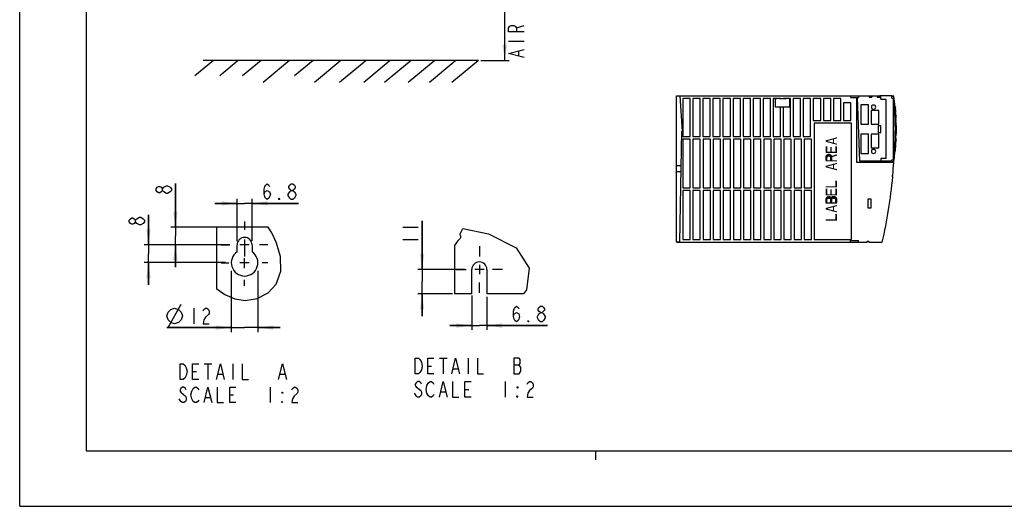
# Model space of a CAD drawing. Header units: millimetres. Extents: x 0 to 2100, y 0 to 1485.
# Tile 1 of 26: x 0 to 1111, y 0 to 548. Entities that reach past the tile are written whole.
import ezdxf

# ---------------------------------------------------------------- set-up
doc = ezdxf.new("R2010")
doc.units = ezdxf.units.MM
doc.header["$LTSCALE"] = 115.5
doc.linetypes.add('CENTER', pattern=[0.6, 0.375, -0.075, 0.075, -0.075])
doc.layers.get('0').update_dxf_attribs({"linetype": 'CONTINUOUS'})
doc.layers.add('DATUM_AXIS', color=7, linetype='CONTINUOUS')
doc.styles.get("Standard").update_dxf_attribs({"font": 'txt', "width": 0.8})
doc.dimstyles.new('DIMSTYLE_1', dxfattribs={"dimtxt": 17.5, "dimasz": 17.5, "dimexe": 0.18, "dimexo": 0.0625, "dimgap": 0.09, "dimtad": 1, "dimdec": 0, "dimdsep": 46, "dimtxsty": 'STANDARD', "dimblk": '_FILLED', "dimblk1": '_FILLED', "dimblk2": '_FILLED', "dimcen": 0.09, "dimclrt": 7, "dimadec": 0, "dimazin": 0, "dimtfac": 1, "dimtdec": 0, "dimtofl": 0, "dimtmove": 0, "dimatfit": 3, "dimldrblk": '_FILLED', "dimfxl": 1, "dimtolj": 1, "dimarcsym": 0})
doc.dimstyles.new('DIMSTYLE_3', dxfattribs={"dimtxt": 17.5, "dimasz": 17.5, "dimexe": 0.18, "dimexo": 0.0625, "dimgap": 0.09, "dimtad": 1, "dimlfac": 0.4, "dimdsep": 46, "dimtxsty": 'STANDARD', "dimblk": '_FILLED', "dimblk1": '_FILLED', "dimblk2": '_FILLED', "dimcen": 0.09, "dimclrt": 7, "dimadec": 0, "dimazin": 0, "dimtfac": 1, "dimtofl": 0, "dimtmove": 0, "dimatfit": 3, "dimldrblk": '_FILLED', "dimfxl": 1, "dimtolj": 1, "dimarcsym": 0})

# ---------------------------------------------------------------- blocks, each defined once
blk = doc.blocks.new('_FILLED')
at = {"color": 0, "linetype": 'BYBLOCK'}
blk.add_solid([(0, 0), (-1, 0.143), (-1, -0.143)], dxfattribs=at)
blk = doc.blocks.new('*D0')
at = {"color": 7, "linetype": 'CONTINUOUS'}
for p, q in [((465.3, 702.5), (552.1, 702.5)), ((547.1, 702.5), (547.1, 602.6)), ((547.1, 502.6), (547.1, 602.6)), ((520.3, 502.6), (552.1, 502.6))]:
    blk.add_line(p, q, dxfattribs=at)
at = {"color": 7, "linetype": 'CONTINUOUS', "xscale": 17.5, "yscale": 17.5, "zscale": 17.5}
for p, rotation in [((547.1, 702.5), 90), ((547.1, 502.6), 270)]:
    blk.add_blockref('_FILLED', p, dxfattribs=dict(at, rotation=rotation))
blk = doc.blocks.new('*D4')
at = {"color": 7, "linetype": 'CONTINUOUS'}
for p, q in [((145.3, 294.6), (145.3, 328.5)), ((145.3, 328.5), (145.3, 284.6)), ((237, 294.6), (140.3, 294.6)), ((145.3, 249.6), (145.3, 284.6)), ((232.3, 274.6), (140.3, 274.6)), ((145.3, 274.6), (145.3, 249.6))]:
    blk.add_line(p, q, dxfattribs=at)
at = {"color": 7, "linetype": 'CONTINUOUS', "xscale": 17.5, "yscale": 17.5, "zscale": 17.5}
for p, rotation in [((145.3, 294.6), 270), ((145.3, 274.6), 90)]:
    blk.add_blockref('_FILLED', p, dxfattribs=dict(at, rotation=rotation))
blk = doc.blocks.new('*D5')
at = {"color": 7, "linetype": 'CONTINUOUS'}
for p, q in [((238.7, 265.5), (238.7, 196.4)), ((268.7, 265.2), (268.7, 196.4)), ((238.7, 201.4), (166, 201.4)), ((166, 201.4), (253.7, 201.4)), ((293.7, 201.4), (253.7, 201.4)), ((268.7, 201.4), (293.7, 201.4))]:
    blk.add_line(p, q, dxfattribs=at)
at = {"color": 7, "linetype": 'CONTINUOUS', "xscale": 17.5, "yscale": 17.5, "zscale": 17.5}
blk.add_blockref('_FILLED', (238.7, 201.4), dxfattribs=at)
at = {"color": 7, "linetype": 'CONTINUOUS', "xscale": 17.5, "yscale": 17.5, "zscale": 17.5, "rotation": 180}
blk.add_blockref('_FILLED', (268.7, 201.4), dxfattribs=at)
blk = doc.blocks.new('*D6')
at = {"color": 7, "linetype": 'CONTINUOUS'}
for p, q in [((453.9, 266.9), (453.9, 321.7)), ((453.9, 321.7), (453.9, 253.2)), ((502.5, 266.9), (448.9, 266.9)), ((453.9, 214.4), (453.9, 253.2)), ((488, 239.4), (448.9, 239.4)), ((453.9, 239.4), (453.9, 214.4))]:
    blk.add_line(p, q, dxfattribs=at)
at = {"color": 7, "linetype": 'CONTINUOUS', "xscale": 17.5, "yscale": 17.5, "zscale": 17.5}
for p, rotation in [((453.9, 266.9), 270), ((453.9, 239.4), 90)]:
    blk.add_blockref('_FILLED', p, dxfattribs=dict(at, rotation=rotation))
blk = doc.blocks.new('*D10')
at = {"color": 7, "linetype": 'CONTINUOUS'}
for p, q in [((245.2, 298.9), (245.2, 346.4)), ((262.2, 299.2), (262.2, 346.4)), ((245.2, 341.4), (220.2, 341.4)), ((220.2, 341.4), (253.7, 341.4)), ((314.3, 341.4), (253.7, 341.4)), ((262.2, 341.4), (314.3, 341.4))]:
    blk.add_line(p, q, dxfattribs=at)
at = {"color": 7, "linetype": 'CONTINUOUS', "xscale": 17.5, "yscale": 17.5, "zscale": 17.5}
blk.add_blockref('_FILLED', (245.2, 341.4), dxfattribs=at)
at = {"color": 7, "linetype": 'CONTINUOUS', "xscale": 17.5, "yscale": 17.5, "zscale": 17.5, "rotation": 180}
blk.add_blockref('_FILLED', (262.2, 341.4), dxfattribs=at)
blk = doc.blocks.new('*D11')
at = {"color": 7, "linetype": 'CONTINUOUS'}
for p, q in [((175.6, 314.6), (175.6, 363.9)), ((175.6, 363.9), (175.6, 304.6)), ((221.8, 314.6), (170.6, 314.6)), ((175.6, 269.6), (175.6, 304.6)), ((236, 294.6), (170.6, 294.6)), ((175.6, 294.6), (175.6, 269.6))]:
    blk.add_line(p, q, dxfattribs=at)
at = {"color": 7, "linetype": 'CONTINUOUS', "xscale": 17.5, "yscale": 17.5, "zscale": 17.5}
for p, rotation in [((175.6, 314.6), 270), ((175.6, 294.6), 90)]:
    blk.add_blockref('_FILLED', p, dxfattribs=dict(at, rotation=rotation))
blk = doc.blocks.new('*D12')
at = {"color": 7, "linetype": 'CONTINUOUS'}
for p, q in [((510, 237.7), (510, 198.7)), ((527, 236.2), (527, 198.7)), ((510, 203.7), (485, 203.7)), ((485, 203.7), (518.5, 203.7)), ((595.3, 203.7), (518.5, 203.7)), ((527, 203.7), (595.3, 203.7))]:
    blk.add_line(p, q, dxfattribs=at)
at = {"color": 7, "linetype": 'CONTINUOUS', "xscale": 17.5, "yscale": 17.5, "zscale": 17.5}
blk.add_blockref('_FILLED', (510, 203.7), dxfattribs=at)
at = {"color": 7, "linetype": 'CONTINUOUS', "xscale": 17.5, "yscale": 17.5, "zscale": 17.5, "rotation": 180}
blk.add_blockref('_FILLED', (527, 203.7), dxfattribs=at)

msp = doc.modelspace()

# ---------------------------------------------------------------- hatches: boundary and pattern name
at = {"linetype": 'CONTINUOUS'}
for points in [[(909.185, 389.966), (910.515, 389.966), (910.515, 393.716), (911.047, 394.341), (911.579, 394.758), (912.377, 394.966), (912.909, 394.966), (913.706, 394.758), (914.238, 394.341), (914.504, 393.716), (914.504, 389.966), (916.1, 389.966), (916.1, 393.716), (915.568, 394.966), (915.036, 395.591), (913.972, 396.216), (912.909, 396.424), (912.377, 396.424), (911.313, 396.216), (910.249, 395.591), (909.451, 394.966), (909.185, 393.716)], [(909.185, 342.466), (910.515, 342.466), (910.515, 346.216), (911.047, 346.841), (911.579, 347.258), (912.377, 347.466), (912.909, 347.466), (913.706, 347.258), (914.238, 346.841), (914.504, 346.216), (914.504, 342.466), (916.1, 342.466), (916.1, 346.216), (915.568, 347.466), (915.036, 348.091), (913.972, 348.716), (912.909, 348.924), (912.377, 348.924), (911.313, 348.716), (910.249, 348.091), (909.451, 347.466), (909.185, 346.216)], [(914.504, 342.466), (916.1, 342.466), (916.1, 346.216), (916.366, 346.841), (916.898, 347.258), (917.696, 347.466), (918.494, 347.466), (919.292, 347.258), (919.823, 346.841), (920.089, 346.216), (920.089, 342.466), (921.685, 342.466), (921.685, 346.216), (921.419, 347.466), (920.621, 348.091), (919.557, 348.716), (918.494, 348.924), (917.696, 348.924), (916.632, 348.716), (915.568, 348.091), (915.036, 347.466), (914.504, 346.216)]]:
    msp.add_hatch(color=7, dxfattribs=at).paths.add_polyline_path(points)

# ---------------------------------------------------------------- linework, layer by layer
at = {"color": 7, "linetype": 'CONTINUOUS'}
for p, q in [((0, 0), (0, 1485)), ((75, 1422.5), (75, 62.5)), ((560.187, 539.226), (568.937, 541.851)), ((551.437, 524.351), (568.937, 524.351)), ((563.104, 507.726), (563.104, 512.976)), ((218.444, 502.615), (197.474, 485.019)), ((517.362, 502.615), (207.128, 502.615)), ((246.605, 502.615), (225.635, 485.019)), ((272.419, 502.615), (251.449, 485.019)), ((304.335, 502.615), (274.541, 477.615)), ((331.088, 502.615), (310.118, 485.019)), ((362.245, 502.615), (332.451, 477.615)), ((390.696, 502.615), (360.902, 477.615)), ((417.918, 502.615), (388.124, 477.615)), ((441.386, 502.615), (411.592, 477.615)), ((468.139, 502.615), (438.345, 477.615)), ((492.076, 502.615), (462.282, 477.615)), ((517.362, 502.615), (487.568, 477.615)), ((740.979, 383.596), (740.979, 462.696)), ((740.979, 462.696), (970.109, 462.696)), ((744.723, 462.696), (747.169, 422.696)), ((747.979, 459.796), (747.979, 416.796)), ((756.299, 459.796), (747.979, 459.796)), ((756.299, 416.796), (756.299, 459.796)), ((759.299, 459.796), (759.299, 416.796)), ((767.619, 459.796), (759.299, 459.796)), ((767.619, 416.796), (767.619, 459.796)), ((770.619, 459.796), (770.619, 416.796)), ((778.939, 459.796), (770.619, 459.796)), ((778.939, 416.796), (778.939, 459.796)), ((781.939, 459.796), (781.939, 416.796)), ((790.259, 459.796), (781.939, 459.796)), ((790.259, 416.796), (790.259, 459.796)), ((793.259, 459.796), (793.259, 416.796)), ((801.579, 459.796), (793.259, 459.796)), ((801.579, 416.796), (801.579, 459.796)), ((804.579, 459.796), (804.579, 416.796)), ((812.899, 459.796), (804.579, 459.796)), ((812.899, 416.796), (812.899, 459.796)), ((815.899, 459.796), (815.899, 416.796)), ((824.219, 459.796), (815.899, 459.796)), ((824.219, 416.796), (824.219, 459.796)), ((827.219, 459.796), (827.219, 416.796)), ((835.539, 459.796), (827.219, 459.796)), ((835.539, 416.796), (835.539, 459.796)), ((838.539, 459.796), (838.539, 416.796)), ((846.859, 459.796), (838.539, 459.796)), ((846.859, 416.796), (846.859, 459.796)), ((849.859, 459.796), (849.859, 416.796)), ((858.179, 459.796), (849.859, 459.796)), ((852.279, 459.196), (852.279, 450.196)), ((853.879, 459.196), (852.279, 459.196)), ((853.879, 459.696), (853.879, 459.196)), ((857.279, 459.696), (853.879, 459.696)), ((857.279, 459.196), (857.279, 459.696)), ((864.379, 459.196), (857.279, 459.196)), ((858.179, 459.196), (858.179, 459.796)), ((861.179, 459.796), (861.179, 459.196)), ((869.499, 459.796), (861.179, 459.796)), ((864.379, 459.696), (864.379, 459.196)), ((867.779, 459.696), (864.379, 459.696)), ((867.779, 459.196), (867.779, 459.696)), ((868.779, 459.196), (867.779, 459.196)), ((868.779, 450.196), (868.779, 459.196)), ((869.499, 416.796), (869.499, 459.796)), ((872.499, 459.796), (872.499, 416.796)), ((880.819, 459.796), (872.499, 459.796)), ((880.819, 416.796), (880.819, 459.796)), ((883.819, 459.796), (883.819, 416.796)), ((892.139, 459.796), (883.819, 459.796)), ((892.139, 416.796), (892.139, 459.796)), ((895.139, 459.796), (895.139, 434.796)), ((903.459, 459.796), (895.139, 459.796)), ((903.459, 434.796), (903.459, 459.796)), ((906.459, 459.796), (906.459, 434.796)), ((914.779, 459.796), (906.459, 459.796)), ((914.779, 434.796), (914.779, 459.796)), ((917.779, 459.796), (917.779, 434.796)), ((926.099, 459.796), (917.779, 459.796)), ((926.099, 434.796), (926.099, 459.796)), ((937.179, 462.696), (937.179, 460.696)), ((937.179, 460.696), (946.179, 460.696)), ((943.909, 460.696), (943.909, 387.316)), ((947.489, 388.816), (944.979, 460.696)), ((946.179, 462.696), (946.179, 460.696)), ((958.209, 462.696), (958.209, 461.196)), ((958.209, 461.196), (961.209, 461.196)), ((961.209, 462.696), (961.209, 461.196)), ((967.109, 462.696), (967.109, 461.196)), ((967.109, 461.196), (970.109, 461.196)), ((974.962, 462.788), (970.109, 462.618)), ((970.109, 462.696), (970.109, 461.196)), ((971.287, 458.816), (971.287, 462.66)), ((971.287, 458.816), (976.787, 458.816)), ((983.701, 462.498), (974.962, 462.788)), ((976.787, 458.816), (976.787, 391.816)), ((985.865, 462.426), (985.432, 462.44)), ((985.878, 458.426), (986.372, 458.426)), ((852.279, 450.196), (868.779, 450.196)), ((858.179, 416.796), (858.179, 450.196)), ((861.179, 450.196), (861.179, 416.796)), ((929.099, 454.796), (929.099, 434.796)), ((937.419, 454.796), (929.099, 454.796)), ((937.419, 434.796), (937.419, 454.796)), ((957.259, 452.506), (948.859, 452.506)), ((948.859, 452.506), (948.859, 430.506)), ((957.259, 430.506), (957.259, 452.506)), ((968.859, 446.006), (960.259, 446.006)), ((960.259, 446.006), (960.259, 430.506)), ((963.359, 452.256), (962.859, 452.256)), ((962.859, 447.756), (963.359, 447.756)), ((968.859, 430.506), (968.859, 446.006)), ((895.139, 434.796), (903.459, 434.796)), ((906.459, 434.796), (914.779, 434.796)), ((917.779, 434.796), (926.099, 434.796)), ((929.099, 434.796), (937.419, 434.796)), ((747.169, 422.696), (746.929, 422.696)), ((896.079, 431.796), (896.079, 300.796)), ((938.279, 431.796), (896.079, 431.796)), ((938.279, 300.796), (938.279, 431.796)), ((948.859, 430.506), (957.259, 430.506)), ((960.259, 430.506), (968.859, 430.506)), ((971.159, 428.756), (968.159, 428.756)), ((968.159, 428.756), (968.159, 421.256)), ((971.159, 421.256), (971.159, 428.756)), ((747.979, 416.796), (756.299, 416.796)), ((747.979, 413.796), (747.979, 358.796)), ((756.279, 413.796), (747.979, 413.796)), ((756.279, 358.796), (756.279, 413.796)), ((759.299, 416.796), (767.619, 416.796)), ((759.379, 413.796), (759.379, 358.796)), ((767.679, 413.796), (759.379, 413.796)), ((767.679, 358.796), (767.679, 413.796)), ((770.619, 416.796), (778.939, 416.796)), ((770.779, 413.796), (770.779, 358.796)), ((779.079, 413.796), (770.779, 413.796)), ((779.079, 358.796), (779.079, 413.796)), ((781.939, 416.796), (790.259, 416.796)), ((782.179, 413.796), (782.179, 358.796)), ((790.479, 413.796), (782.179, 413.796)), ((790.479, 358.796), (790.479, 413.796)), ((793.259, 416.796), (801.579, 416.796)), ((793.579, 413.796), (793.579, 358.796)), ((801.879, 413.796), (793.579, 413.796)), ((801.879, 358.796), (801.879, 413.796)), ((804.579, 416.796), (812.899, 416.796)), ((804.979, 413.796), (804.979, 358.796)), ((813.279, 413.796), (804.979, 413.796)), ((813.279, 358.796), (813.279, 413.796)), ((815.899, 416.796), (824.219, 416.796)), ((816.379, 413.796), (816.379, 358.796)), ((824.679, 413.796), (816.379, 413.796)), ((824.679, 358.796), (824.679, 413.796)), ((827.219, 416.796), (835.539, 416.796)), ((827.779, 413.796), (827.779, 358.796)), ((836.079, 413.796), (827.779, 413.796)), ((836.079, 358.796), (836.079, 413.796)), ((838.539, 416.796), (846.859, 416.796)), ((839.179, 413.796), (839.179, 358.796)), ((847.479, 413.796), (839.179, 413.796)), ((847.479, 358.796), (847.479, 413.796)), ((849.859, 416.796), (858.179, 416.796)), ((850.579, 413.796), (850.579, 358.796)), ((858.879, 413.796), (850.579, 413.796)), ((858.879, 358.796), (858.879, 413.796)), ((861.179, 416.796), (869.499, 416.796)), ((861.979, 413.796), (861.979, 358.796)), ((870.279, 413.796), (861.979, 413.796)), ((870.279, 358.796), (870.279, 413.796)), ((872.499, 416.796), (880.819, 416.796)), ((873.379, 413.796), (873.379, 358.796)), ((881.679, 413.796), (873.379, 413.796)), ((881.679, 358.796), (881.679, 413.796)), ((883.819, 416.796), (892.139, 416.796)), ((884.779, 413.796), (884.779, 358.796)), ((893.079, 413.796), (884.779, 413.796)), ((893.079, 358.796), (893.079, 413.796)), ((957.259, 419.506), (948.859, 419.506)), ((948.859, 419.506), (948.859, 397.506)), ((957.259, 397.506), (957.259, 419.506)), ((968.859, 419.506), (960.259, 419.506)), ((960.259, 419.506), (960.259, 404.006)), ((968.159, 421.256), (971.159, 421.256)), ((968.859, 404.006), (968.859, 419.506)), ((960.259, 404.006), (968.859, 404.006)), ((963.359, 402.256), (962.859, 402.256)), ((983.701, 388.816), (947.489, 388.816)), ((948.859, 397.506), (957.259, 397.506)), ((962.859, 397.756), (963.359, 397.756)), ((976.787, 391.816), (971.287, 391.816)), ((971.287, 391.816), (971.287, 388.816)), ((973.109, 387.316), (973.109, 388.816)), ((983.701, 388.816), (983.701, 388.093)), ((986.087, 389.966), (986.125, 389.966)), ((986.212, 390.966), (986.25, 390.966)), ((985.879, 387.316), (943.909, 387.316)), ((973.109, 387.723), (985.891, 388.169)), ((983.826, 372.496), (984.782, 373.27)), ((984.739, 371.369), (983.826, 372.496)), ((171.268, 356.011), (169.81, 354.261)), ((747.979, 358.796), (756.279, 358.796)), ((747.979, 355.796), (747.979, 300.796)), ((756.279, 355.796), (747.979, 355.796)), ((756.279, 300.796), (756.279, 355.796)), ((759.379, 358.796), (767.679, 358.796)), ((759.379, 355.796), (759.379, 300.796)), ((767.679, 355.796), (759.379, 355.796)), ((767.679, 300.796), (767.679, 355.796)), ((770.779, 358.796), (779.079, 358.796)), ((770.779, 355.796), (770.779, 300.796)), ((779.079, 355.796), (770.779, 355.796)), ((779.079, 300.796), (779.079, 355.796)), ((782.179, 358.796), (790.479, 358.796)), ((782.179, 355.796), (782.179, 300.796)), ((790.479, 355.796), (782.179, 355.796)), ((790.479, 300.796), (790.479, 355.796)), ((793.579, 358.796), (801.879, 358.796)), ((793.579, 355.796), (793.579, 300.796)), ((801.879, 355.796), (793.579, 355.796)), ((801.879, 300.796), (801.879, 355.796)), ((804.979, 358.796), (813.279, 358.796)), ((804.979, 355.796), (804.979, 300.796)), ((813.279, 355.796), (804.979, 355.796)), ((813.279, 300.796), (813.279, 355.796)), ((816.379, 358.796), (824.679, 358.796)), ((816.379, 355.796), (816.379, 300.796)), ((824.679, 355.796), (816.379, 355.796)), ((824.679, 300.796), (824.679, 355.796)), ((827.779, 358.796), (836.079, 358.796)), ((827.779, 355.796), (827.779, 300.796)), ((836.079, 355.796), (827.779, 355.796)), ((836.079, 300.796), (836.079, 355.796)), ((839.179, 358.796), (847.479, 358.796)), ((847.479, 355.796), (839.179, 355.796)), ((839.179, 355.796), (839.179, 300.796)), ((847.479, 300.796), (847.479, 355.796)), ((850.579, 358.796), (858.879, 358.796)), ((858.879, 355.796), (850.579, 355.796)), ((850.579, 355.796), (850.579, 300.796)), ((858.879, 300.796), (858.879, 355.796)), ((861.979, 358.796), (870.279, 358.796)), ((870.279, 355.796), (861.979, 355.796)), ((861.979, 355.796), (861.979, 300.796)), ((870.279, 300.796), (870.279, 355.796)), ((873.379, 358.796), (881.679, 358.796)), ((881.679, 355.796), (873.379, 355.796)), ((873.379, 355.796), (873.379, 300.796)), ((881.679, 300.796), (881.679, 355.796)), ((884.779, 358.796), (893.079, 358.796)), ((893.079, 355.796), (884.779, 355.796)), ((884.779, 355.796), (884.779, 300.796)), ((893.079, 300.796), (893.079, 355.796)), ((960.485, 346.196), (956.485, 346.196)), ((956.485, 346.196), (956.485, 336.496)), ((960.485, 336.496), (960.485, 346.196)), ((956.485, 336.496), (960.485, 336.496)), ((140.883, 320.619), (139.425, 318.869)), ((222.41, 244.764), (222.41, 314.552)), ((280.248, 314.552), (222.41, 314.552)), ((284.397, 308.118), (280.248, 314.552)), ((432.067, 314.716), (449.567, 314.716)), ((496.353, 306.198), (499.793, 313.185)), ((499.793, 313.185), (528.878, 307.169)), ((289.466, 297.593), (284.397, 308.118)), ((432.067, 300.716), (449.567, 300.716)), ((490.656, 293.965), (495.104, 299.956)), ((495.104, 299.956), (496.652, 301.728)), ((496.825, 305.8), (496.353, 306.198)), ((496.652, 301.728), (497.682, 303.422)), ((497.264, 305.385), (496.825, 305.8)), ((497.601, 304.95), (497.264, 305.385)), ((497.682, 303.422), (497.601, 304.95)), ((528.878, 307.169), (560.02, 291.217)), ((747.979, 300.796), (756.279, 300.796)), ((759.379, 300.796), (767.679, 300.796)), ((770.779, 300.796), (779.079, 300.796)), ((782.179, 300.796), (790.479, 300.796)), ((793.579, 300.796), (801.879, 300.796)), ((804.979, 300.796), (813.279, 300.796)), ((816.379, 300.796), (824.679, 300.796)), ((827.779, 300.796), (836.079, 300.796)), ((839.179, 300.796), (847.479, 300.796)), ((850.579, 300.796), (858.879, 300.796)), ((861.979, 300.796), (870.279, 300.796)), ((873.379, 300.796), (881.679, 300.796)), ((884.779, 300.796), (893.079, 300.796)), ((896.079, 300.796), (938.279, 300.796)), ((294.073, 281.483), (289.466, 297.593)), ((490.656, 239.411), (490.656, 293.965)), ((560.02, 291.217), (574.496, 268.272)), ((740.979, 297.91), (740.979, 297.696)), ((744.748, 297.716), (740.979, 297.91)), ((740.979, 297.696), (955.879, 297.696)), ((937.179, 299.696), (946.179, 299.696)), ((937.179, 297.696), (937.179, 299.696)), ((946.179, 297.696), (946.179, 299.696)), ((955.879, 298.696), (957.879, 298.696)), ((955.879, 297.696), (955.879, 298.696)), ((957.879, 297.696), (957.879, 298.696)), ((957.879, 297.696), (972.939, 297.696)), ((294.594, 265.07), (294.073, 281.483)), ((574.496, 268.272), (571.71, 244.044)), ((289.466, 250.352), (294.594, 265.07)), ((222.181, 244.917), (222.181, 252.802)), ((222.181, 252.802), (222.41, 252.802)), ((222.181, 244.917), (231.456, 238.709)), ((280.183, 240.716), (289.466, 250.352)), ((231.456, 238.709), (242.6, 233.843)), ((242.6, 233.843), (254.416, 232.066)), ((254.416, 232.066), (267.837, 234.382)), ((267.837, 234.382), (280.183, 240.716)), ((509.977, 239.411), (490.656, 239.411)), ((571.71, 244.044), (568.212, 239.411)), ((167.453, 201.397), (182.037, 227.647)), ((196.328, 223.272), (196.328, 205.772)), ((587.466, 208.085), (585.716, 209.543)), ((473.363, 166.778), (482.113, 166.778)), ((477.738, 166.778), (477.738, 149.278)), ((505.738, 166.778), (505.738, 149.278)), ((208.018, 160.545), (216.768, 160.545)), ((212.393, 160.545), (212.393, 143.045)), ((240.393, 160.545), (240.393, 143.045)), ((460.238, 158.028), (464.613, 158.028)), ((557.363, 159.486), (563.488, 159.486)), ((194.893, 151.795), (199.268, 151.795)), ((223.768, 148.878), (229.018, 148.878)), ((293.768, 148.878), (299.018, 148.878)), ((489.113, 155.111), (494.363, 155.111)), ((282.393, 134.295), (282.393, 116.795)), ((547.738, 140.528), (547.738, 123.028)), ((209.768, 122.628), (215.018, 122.628)), ((236.893, 125.545), (241.268, 125.545)), ((475.113, 128.861), (480.363, 128.861)), ((502.238, 131.778), (506.613, 131.778)), ((181.768, 118.253), (180.018, 121.17)), ((75, 62.5), (2025, 62.5)), ((650, 52.5), (650, 62.5)), ((0, 0), (2100, 0))]:
    msp.add_line(p, q, dxfattribs=at)
for points in [[(568.937, 534.851), (551.437, 534.851), (551.437, 539.226), (552.896, 540.976), (554.354, 541.851), (557.271, 541.851), (558.729, 540.976), (560.187, 539.226), (560.187, 534.851)], [(568.937, 505.976), (551.437, 510.351), (568.937, 514.726)], [(909.185, 389.966), (910.515, 389.966), (910.515, 393.716), (911.047, 394.341), (911.579, 394.758), (912.377, 394.966), (912.909, 394.966), (913.706, 394.758), (914.238, 394.341), (914.504, 393.716), (914.504, 389.966), (916.1, 389.966), (916.1, 393.716), (915.568, 394.966), (915.036, 395.591), (913.972, 396.216), (912.909, 396.424), (912.377, 396.424), (911.313, 396.216), (910.249, 395.591), (909.451, 394.966), (909.185, 393.716), (909.185, 389.966)], [(161.06, 356.011), (159.602, 354.261), (158.143, 353.386), (156.685, 353.386), (155.227, 354.261), (153.768, 356.011), (153.768, 357.761), (155.227, 359.511), (156.685, 360.386), (158.143, 360.386), (159.602, 359.511), (161.06, 357.761)], [(162.518, 354.261), (161.06, 356.011), (161.06, 357.761), (162.518, 359.511)], [(162.518, 359.511), (165.435, 361.261), (166.893, 361.261), (169.81, 359.511)], [(169.81, 359.511), (171.268, 357.761), (171.268, 356.011)], [(275.751, 351.652), (276.626, 354.569), (279.251, 356.027), (281.876, 354.569), (282.751, 351.652), (281.876, 348.735), (281.001, 347.277), (279.251, 345.819), (277.501, 347.277), (276.626, 348.735), (275.751, 351.652), (275.751, 357.485), (276.626, 360.402), (277.501, 361.86), (279.251, 363.319), (281.001, 361.86), (281.876, 360.402)], [(306.376, 356.027), (304.626, 357.485), (303.751, 358.944), (303.751, 360.402), (304.626, 361.86), (306.376, 363.319), (308.126, 363.319), (309.876, 361.86), (310.751, 360.402), (310.751, 358.944), (309.876, 357.485), (308.126, 356.027)], [(304.626, 354.569), (306.376, 356.027), (308.126, 356.027), (309.876, 354.569), (311.626, 351.652)], [(169.81, 354.261), (166.893, 352.511), (165.435, 352.511), (162.518, 354.261)], [(293.251, 345.819), (292.376, 345.819), (292.376, 347.277), (293.251, 345.819)], [(302.876, 350.194), (302.876, 351.652), (304.626, 354.569)], [(306.376, 345.819), (304.626, 347.277), (302.876, 350.194)], [(309.876, 347.277), (308.126, 345.819), (306.376, 345.819)], [(311.626, 351.652), (311.626, 350.194), (309.876, 347.277)], [(909.185, 342.466), (910.515, 342.466), (910.515, 346.216), (911.047, 346.841), (911.579, 347.258), (912.377, 347.466), (912.909, 347.466), (913.706, 347.258), (914.238, 346.841), (914.504, 346.216), (914.504, 342.466), (916.1, 342.466), (916.1, 346.216), (915.568, 347.466), (915.036, 348.091), (913.972, 348.716), (912.909, 348.924), (912.377, 348.924), (911.313, 348.716), (910.249, 348.091), (909.451, 347.466), (909.185, 346.216), (909.185, 342.466)], [(914.504, 342.466), (916.1, 342.466), (916.1, 346.216), (916.366, 346.841), (916.898, 347.258), (917.696, 347.466), (918.494, 347.466), (919.292, 347.258), (919.823, 346.841), (920.089, 346.216), (920.089, 342.466), (921.685, 342.466), (921.685, 346.216), (921.419, 347.466), (920.621, 348.091), (919.557, 348.716), (918.494, 348.924), (917.696, 348.924), (916.632, 348.716), (915.568, 348.091), (915.036, 347.466), (914.504, 346.216), (914.504, 342.466)], [(130.675, 320.619), (129.216, 318.869), (127.758, 317.994), (126.3, 317.994), (124.841, 318.869), (123.383, 320.619), (123.383, 322.369), (124.841, 324.119), (126.3, 324.994), (127.758, 324.994), (129.216, 324.119), (130.675, 322.369)], [(132.133, 318.869), (130.675, 320.619), (130.675, 322.369), (132.133, 324.119)], [(132.133, 324.119), (135.05, 325.869), (136.508, 325.869), (139.425, 324.119)], [(139.425, 324.119), (140.883, 322.369), (140.883, 320.619)], [(139.425, 318.869), (136.508, 317.119), (135.05, 317.119), (132.133, 318.869)], [(165.995, 214.522), (167.453, 218.897), (170.37, 221.813), (174.745, 223.272), (179.12, 221.813), (182.037, 218.897), (183.495, 214.522), (182.037, 210.147), (179.12, 207.23), (174.745, 205.772), (170.37, 207.23), (167.453, 210.147), (165.995, 214.522)], [(206.828, 220.355), (207.703, 221.813), (209.453, 223.272), (211.203, 223.272), (212.953, 221.813), (213.828, 220.355), (213.828, 217.438), (212.953, 215.98), (209.453, 213.063)], [(556.841, 213.918), (557.716, 216.835), (560.341, 218.293), (562.966, 216.835), (563.841, 213.918), (562.966, 211.002), (562.091, 209.543), (560.341, 208.085), (558.591, 209.543), (557.716, 211.002), (556.841, 213.918), (556.841, 219.752), (557.716, 222.668), (558.591, 224.127), (560.341, 225.585), (562.091, 224.127), (562.966, 222.668)], [(587.466, 218.293), (585.716, 219.752), (584.841, 221.21), (584.841, 222.668), (585.716, 224.127), (587.466, 225.585), (589.216, 225.585), (590.966, 224.127), (591.841, 222.668), (591.841, 221.21), (590.966, 219.752), (589.216, 218.293)], [(209.453, 213.063), (207.703, 210.147), (206.828, 205.772), (213.828, 205.772)], [(583.966, 213.918), (585.716, 216.835), (587.466, 218.293), (589.216, 218.293), (590.966, 216.835)], [(585.716, 209.543), (583.966, 212.46), (583.966, 213.918)], [(592.716, 212.46), (590.966, 209.543), (589.216, 208.085), (587.466, 208.085)], [(590.966, 216.835), (592.716, 213.918), (592.716, 212.46)], [(574.341, 208.085), (573.466, 208.085), (573.466, 209.543), (574.341, 208.085)], [(446.238, 166.778), (449.738, 166.778), (451.488, 165.32), (453.238, 162.403)], [(451.488, 150.736), (449.738, 149.278), (446.238, 149.278), (446.238, 166.778)], [(467.238, 149.278), (460.238, 149.278), (460.238, 166.778), (467.238, 166.778)], [(487.363, 149.278), (491.738, 166.778), (496.113, 149.278)], [(516.238, 166.778), (516.238, 149.278), (523.238, 149.278)], [(557.363, 166.778), (557.363, 149.278), (563.488, 149.278), (565.238, 152.195)], [(563.488, 159.486), (564.363, 160.945), (564.363, 165.32), (563.488, 166.778), (557.363, 166.778)], [(180.893, 160.545), (184.393, 160.545), (186.143, 159.086)], [(187.893, 147.42), (186.143, 144.503), (184.393, 143.045), (180.893, 143.045), (180.893, 160.545)], [(186.143, 159.086), (187.893, 156.17), (188.768, 151.795), (187.893, 147.42)], [(201.893, 143.045), (194.893, 143.045), (194.893, 160.545), (201.893, 160.545)], [(222.018, 143.045), (226.393, 160.545), (230.768, 143.045)], [(250.893, 160.545), (250.893, 143.045), (257.893, 143.045)], [(292.018, 143.045), (296.393, 160.545), (300.768, 143.045)], [(453.238, 162.403), (454.113, 158.028), (453.238, 153.653), (451.488, 150.736)], [(565.238, 152.195), (565.238, 156.57), (563.488, 159.486)], [(187.893, 131.378), (187.018, 132.836), (185.268, 134.295), (183.518, 134.295), (181.768, 132.836), (180.893, 131.378), (180.893, 129.92), (181.768, 128.461), (187.018, 124.086)], [(195.768, 132.836), (197.518, 134.295), (199.268, 134.295), (201.018, 132.836), (201.893, 131.378)], [(208.018, 116.795), (212.393, 134.295), (216.768, 116.795)], [(222.893, 134.295), (222.893, 116.795), (229.893, 116.795)], [(243.893, 116.795), (236.893, 116.795), (236.893, 134.295), (243.893, 134.295)], [(306.893, 131.378), (307.768, 132.836), (309.518, 134.295), (311.268, 134.295), (313.018, 132.836), (313.893, 131.378), (313.893, 128.461), (313.018, 127.003)], [(447.113, 134.695), (452.363, 130.32), (453.238, 128.861), (453.238, 125.945), (452.363, 124.486), (450.613, 123.028), (448.863, 123.028), (447.113, 124.486), (445.363, 127.403)], [(453.238, 137.611), (452.363, 139.07), (450.613, 140.528), (448.863, 140.528), (447.113, 139.07), (446.238, 137.611), (446.238, 136.153), (447.113, 134.695)], [(461.113, 124.486), (459.363, 127.403), (458.488, 131.778), (459.363, 136.153)], [(459.363, 136.153), (461.113, 139.07), (462.863, 140.528), (464.613, 140.528), (466.363, 139.07), (467.238, 137.611)], [(473.363, 123.028), (477.738, 140.528), (482.113, 123.028)], [(488.238, 140.528), (488.238, 123.028), (495.238, 123.028)], [(509.238, 123.028), (502.238, 123.028), (502.238, 140.528), (509.238, 140.528)], [(561.738, 134.695), (561.738, 133.236), (560.863, 134.695), (561.738, 134.695)], [(572.238, 137.611), (573.113, 139.07), (574.863, 140.528), (576.613, 140.528), (578.363, 139.07), (579.238, 137.611), (579.238, 134.695), (578.363, 133.236), (574.863, 130.32)], [(187.018, 124.086), (187.893, 122.628), (187.893, 119.711), (187.018, 118.253), (185.268, 116.795), (183.518, 116.795), (181.768, 118.253)], [(194.018, 121.17), (193.143, 125.545), (194.018, 129.92), (195.768, 132.836)], [(296.393, 128.461), (296.393, 127.003), (295.518, 128.461), (296.393, 128.461)], [(313.018, 127.003), (309.518, 124.086), (307.768, 121.17), (306.893, 116.795), (313.893, 116.795)], [(467.238, 125.945), (466.363, 124.486), (464.613, 123.028), (462.863, 123.028), (461.113, 124.486)], [(561.738, 123.028), (560.863, 123.028), (560.863, 124.486), (561.738, 123.028)], [(574.863, 130.32), (573.113, 127.403), (572.238, 123.028), (579.238, 123.028)], [(201.893, 119.711), (201.018, 118.253), (199.268, 116.795), (197.518, 116.795), (195.768, 118.253), (194.018, 121.17)], [(296.393, 116.795), (295.518, 116.795), (295.518, 118.253), (296.393, 116.795)]]:
    msp.add_lwpolyline(points, dxfattribs=at)
for centre, radius, start, end in [((708.351, 425.201), 280, 6.81489, 7.639982), ((962.859, 450.006), 2.25, 90, 270), ((963.359, 450.006), 2.25, 270, 90), ((962.859, 400.006), 2.25, 90, 270), ((963.359, 400.006), 2.25, 270, 90), ((708.351, 425.201), 280, 352.40014, 352.977189), ((413.208, 425), 573.91, 354.828514, 356.235133), ((413.241, 425.12), 574.02, 347.174403, 354.627056)]:
    msp.add_arc(centre, radius, start, end, dxfattribs=at)
for points in [[(921.685, 414.549), (921.685, 415.799), (909.185, 411.216), (909.185, 412.466)], [(921.685, 407.466), (909.185, 410.799), (921.685, 408.716), (909.185, 412.049)], [(917.43, 409.133), (918.494, 409.133), (917.43, 414.133), (918.494, 414.133)], [(909.185, 399.549), (910.781, 399.549), (909.185, 405.799), (910.781, 405.799)], [(914.238, 399.549), (915.834, 399.549), (914.238, 404.966), (915.834, 404.966)], [(920.089, 399.549), (921.685, 399.549), (920.089, 405.799), (921.685, 405.799)], [(909.185, 398.299), (921.685, 398.299), (909.185, 399.549), (921.685, 399.549)], [(909.185, 388.716), (921.685, 388.716), (909.185, 389.966), (921.685, 389.966)], [(915.302, 393.299), (921.685, 395.174), (915.302, 394.758), (921.685, 396.633)], [(921.685, 385.799), (921.685, 387.049), (909.185, 382.466), (909.185, 383.716)], [(921.685, 378.716), (909.185, 382.049), (921.685, 379.966), (909.185, 383.299)], [(917.43, 380.383), (918.494, 380.383), (917.43, 385.383), (918.494, 385.383)], [(920.089, 360.799), (921.685, 360.799), (920.089, 367.049), (921.685, 367.049)], [(909.185, 359.549), (921.685, 359.549), (909.185, 360.799), (921.685, 360.799)], [(909.185, 351.633), (910.781, 351.633), (909.185, 357.883), (910.781, 357.883)], [(914.238, 351.633), (915.834, 351.633), (914.238, 357.049), (915.834, 357.049)], [(920.089, 351.633), (921.685, 351.633), (920.089, 357.883), (921.685, 357.883)], [(909.185, 350.383), (921.685, 350.383), (909.185, 351.633), (921.685, 351.633)], [(921.685, 341.216), (909.185, 341.216), (921.685, 342.466), (909.185, 342.466)], [(921.685, 338.299), (921.685, 339.549), (909.185, 334.966), (909.185, 336.216)], [(921.685, 331.216), (909.185, 334.549), (921.685, 332.466), (909.185, 335.799)], [(917.43, 332.883), (918.494, 332.883), (917.43, 337.883), (918.494, 337.883)], [(909.185, 322.049), (921.685, 322.049), (909.185, 323.299), (921.685, 323.299)], [(920.089, 323.299), (921.685, 323.299), (920.089, 329.549), (921.685, 329.549)]]:
    msp.add_solid(points, dxfattribs=at)
at = {"layer": 'DATUM_AXIS', "color": 7, "linetype": 'CONTINUOUS'}
for p, q in [((985.431, 462.425), (983.7, 462.486)), ((983.701, 460.144), (983.701, 462.498)), ((983.701, 462.186), (985.431, 462.125)), ((983.701, 460.144), (985.401, 460.144)), ((985.401, 390.449), (985.401, 460.144)), ((985.973, 459.199), (985.401, 459.189)), ((985.401, 458.889), (985.967, 458.899)), ((985.723, 458.476), (985.401, 458.487)), ((985.797, 457.546), (985.401, 457.546)), ((985.431, 458.638), (985.449, 458.485)), ((985.723, 458.476), (985.797, 457.546)), ((986.171, 457.79), (986.06, 457.792)), ((986.171, 457.492), (986.095, 457.492)), ((986.171, 457.492), (986.239, 456.899)), ((987.728, 450.075), (987.226, 450.075)), ((987.735, 449.996), (987.233, 449.996)), ((987.756, 449.759), (987.254, 449.759)), ((987.79, 449.363), (987.288, 449.363)), ((987.831, 448.888), (987.329, 448.888)), ((987.87, 448.413), (987.369, 448.413)), ((987.89, 448.175), (987.388, 448.175)), ((987.909, 447.938), (987.408, 447.938)), ((987.922, 447.78), (987.42, 447.78)), ((987.935, 447.621), (987.433, 447.621)), ((987.941, 447.542), (987.439, 447.542)), ((987.991, 446.909), (987.489, 446.909)), ((988.027, 446.434), (987.525, 446.434)), ((988.091, 445.563), (987.59, 445.563)), ((988.153, 444.692), (987.652, 444.692)), ((987.728, 450.075), (987.735, 449.996)), ((987.909, 447.938), (987.941, 447.542)), ((988.186, 444.217), (987.684, 444.217)), ((988.228, 443.584), (987.727, 443.584)), ((988.253, 443.188), (987.752, 443.188)), ((988.293, 442.555), (987.792, 442.555)), ((988.317, 442.159), (987.816, 442.159)), ((988.331, 441.921), (987.83, 441.921)), ((988.345, 441.684), (987.844, 441.684)), ((988.355, 441.525), (987.854, 441.525)), ((988.377, 441.13), (987.876, 441.13)), ((988.412, 440.496), (987.912, 440.496)), ((988.417, 440.417), (987.916, 440.417)), ((988.425, 440.259), (987.924, 440.259)), ((988.442, 439.942), (987.941, 439.942)), ((988.458, 439.625), (987.958, 439.625)), ((988.478, 439.23), (987.978, 439.23)), ((988.566, 437.33), (988.066, 437.33)), ((988.123, 435.921), (988.623, 435.921)), ((988.167, 434.671), (988.668, 434.671)), ((988.713, 433.218), (988.212, 433.218)), ((988.345, 441.684), (988.355, 441.525)), ((988.412, 440.496), (988.425, 440.259)), ((744.748, 297.716), (746.929, 422.696)), ((988.805, 428.587), (988.305, 428.587)), ((988.806, 428.542), (988.306, 428.542)), ((988.808, 428.305), (988.308, 428.305)), ((988.808, 422.288), (988.308, 422.288)), ((988.808, 422.249), (988.308, 422.249)), ((988.809, 422.367), (988.309, 422.367)), ((988.811, 428.067), (988.311, 428.067)), ((988.815, 427.612), (988.315, 427.612)), ((988.815, 423), (988.315, 423)), ((988.816, 423.08), (988.316, 423.08)), ((988.817, 423.224), (988.317, 423.224)), ((988.821, 423.956), (988.321, 423.956)), ((988.809, 422.367), (988.808, 422.288)), ((988.816, 423.08), (988.815, 423)), ((988.474, 411.284), (987.974, 411.284)), ((988.505, 411.917), (988.005, 411.917)), ((988.509, 411.996), (988.008, 411.996)), ((988.516, 412.155), (988.016, 412.155)), ((988.531, 412.471), (988.031, 412.471)), ((988.545, 412.788), (988.045, 412.788)), ((988.563, 413.184), (988.062, 413.184)), ((988.593, 413.896), (988.092, 413.896)), ((988.609, 414.292), (988.108, 414.292)), ((988.621, 414.609), (988.12, 414.609)), ((988.633, 414.925), (988.132, 414.925)), ((988.636, 415.005), (988.135, 415.005)), ((988.713, 417.374), (988.212, 417.374)), ((988.732, 418.106), (988.232, 418.106)), ((988.771, 419.812), (988.271, 419.812)), ((988.799, 421.518), (988.299, 421.518)), ((988.516, 412.155), (988.505, 411.917)), ((988.636, 415.005), (988.633, 414.925)), ((987.728, 400.517), (987.226, 400.517)), ((987.77, 400.992), (987.268, 400.992)), ((987.953, 403.209), (987.452, 403.209)), ((987.991, 403.684), (987.489, 403.684)), ((988.039, 404.317), (987.537, 404.317)), ((988.074, 404.792), (987.573, 404.792)), ((988.153, 405.9), (987.652, 405.9)), ((988.228, 407.009), (987.727, 407.009)), ((988.258, 407.484), (987.757, 407.484)), ((988.298, 408.117), (987.797, 408.117)), ((988.373, 409.384), (987.872, 409.384)), ((988.408, 410.017), (987.907, 410.017)), ((983.701, 390.449), (985.401, 390.449)), ((983.701, 388.816), (983.701, 390.449)), ((985.401, 393.046), (985.797, 393.046)), ((985.723, 392.117), (985.401, 392.106)), ((985.967, 391.694), (985.401, 391.704)), ((985.401, 391.404), (985.973, 391.394)), ((985.44, 392.033), (985.431, 391.954)), ((985.449, 392.107), (985.44, 392.033)), ((985.797, 393.046), (985.723, 392.117)), ((986.171, 392.802), (986.06, 392.8)), ((986.095, 393.101), (986.171, 393.102)), ((986.239, 393.693), (986.171, 393.102)), ((986.171, 393.071), (986.171, 393.102)), ((740.979, 297.91), (740.979, 383.596)), ((746.247, 383.596), (740.979, 383.596)), ((985.431, 388.167), (983.7, 388.107)), ((985.431, 388.467), (983.701, 388.407)), ((985.432, 388.153), (983.701, 388.093)), ((746.128, 376.796), (740.979, 376.796)), ((245.16, 286.911), (245.16, 294.552)), ((258.91, 294.552), (248.41, 294.552)), ((262.16, 294.552), (262.16, 286.911)), ((253.66, 277.675), (253.66, 279.802)), ((258.91, 274.552), (248.41, 274.552)), ((509.977, 239.411), (509.977, 266.911)), ((523.727, 266.911), (513.227, 266.911)), ((518.477, 272.161), (518.477, 261.661)), ((526.977, 266.911), (526.977, 239.411)), ((568.212, 239.411), (526.977, 239.411))]:
    msp.add_line(p, q, dxfattribs=at)
at = {"layer": 'DATUM_AXIS', "color": 7, "linetype": 'CENTER'}
for p, q in [((253.66, 320.802), (253.66, 311.429)), ((253.66, 300.802), (253.66, 281.604)), ((227.41, 294.552), (236.783, 294.552)), ((279.91, 294.552), (270.537, 294.552)), ((518.477, 293.161), (518.477, 281.621)), ((253.66, 268.302), (253.66, 277.675)), ((227.41, 274.552), (235.794, 274.552)), ((279.91, 274.552), (273.495, 274.552)), ((492.227, 266.911), (503.767, 266.911)), ((544.727, 266.911), (533.186, 266.911)), ((253.66, 248.302), (253.66, 255.138)), ((518.477, 240.661), (518.477, 252.202))]:
    msp.add_line(p, q, dxfattribs=at)
at = {"layer": 'DATUM_AXIS', "color": 7, "linetype": 'CONTINUOUS'}
for centre, radius, start, end in [((985.928, 458.698), 0.501, 157.441938, 186.85052), ((985.414, 461.925), 0.5, 7.530405, 88), ((708.101, 425.267), 279.936, 6.962033, 7.530039), ((985.922, 458.698), 0.2, 91.000131, 186.861051), ((985.713, 458.176), 0.3, 6.750897, 88), ((708.324, 425.296), 279.4, 6.819675, 6.861052), ((707.962, 425.296), 279.7, 353.378953, 6.621047), ((708.324, 425.296), 280, 6.96192, 7.530405), ((985.962, 459.199), 0.3, 271, 6.96192), ((707.952, 425.296), 280, 353.249103, 6.750897), ((986.165, 457.49), 0.3, 6.609516, 89), ((708.319, 425.297), 279.71, 353.512427, 6.48729), ((708.351, 425.201), 280, 5.097113, 6.814908), ((708.324, 425.296), 280, 353.390485, 6.609515), ((708.351, 425.201), 280, 4.44687, 4.576862), ((708.324, 425.296), 280.5, 4.629893, 5.05184), ((708.324, 425.296), 280.5, 3.867764, 4.419014), ((708.351, 425.201), 280, 3.764677, 3.894562), ((708.351, 425.201), 280, 3.553653, 3.683508), ((708.351, 425.201), 280, 3.131686, 3.261491), ((708.351, 425.201), 280, 2.194475, 2.482893), ((708.351, 425.201), 280, 1.64099, 1.937962), ((708.324, 425.296), 280.5, 3.657089, 3.738111), ((708.324, 425.296), 280.5, 3.349267, 3.527468), ((708.324, 425.296), 280.5, 3.235885, 3.316872), ((708.324, 425.296), 280.5, 2.45872, 3.057737), ((708.324, 425.296), 280.5, 1.915323, 2.170814), ((708.324, 425.296), 280.5, 359.547212, 1.618361), ((708.351, 425.201), 280, 359.420131, 359.549714), ((708.324, 425.296), 280.5, 358.381639, 359.377624), ((708.351, 425.201), 280, 357.150701, 357.280523), ((708.351, 425.201), 280, 357.912954, 358.398127), ((708.324, 425.296), 280.5, 356.488734, 357.136573), ((708.324, 425.296), 280.5, 357.314661, 357.88114), ((708.351, 425.201), 280, 352.977171, 354.941853), ((708.351, 425.201), 280, 355.592146, 355.72213), ((708.324, 425.296), 280.5, 354.931926, 355.580986), ((708.351, 425.201), 280, 356.37177, 356.501703), ((708.324, 425.296), 280.5, 355.710727, 356.359115), ((985.928, 391.895), 0.501, 173.149129, 202.558372), ((708.333, 425.296), 279.702, 352.469597, 353.038078), ((985.922, 391.895), 0.2, 173.138949, 243.430745), ((985.713, 392.417), 0.3, 272, 353.249103), ((708.324, 425.296), 279.4, 353.138948, 353.180315), ((708.324, 425.296), 280, 352.469595, 353.03808), ((985.962, 391.394), 0.3, 353.03808, 89), ((986.046, 391.742), 1.366, 83.446427, 84.747366), ((986.165, 393.102), 0.3, 271, 353.390485), ((985.414, 388.667), 0.5, 272, 352.469595), ((253.66, 294.552), 8.5, 0, 180), ((253.66, 274.552), 15, 124.518108, 55.481892), ((518.477, 266.911), 8.5, 0, 180)]:
    msp.add_arc(centre, radius, start, end, dxfattribs=at)
for points, knots in [([(985.431, 462.125), (985.433, 462.163), (985.435, 462.234), (985.436, 462.318), (985.435, 462.371), (985.435, 462.4), (985.433, 462.413), (985.433, 462.425), (985.431, 462.425)], [0, 0, 0, 0, 0.38208342, 0.70586866, 0.83010583, 0.92250026, 0.97964053, 1, 1, 1, 1]), ([(985.431, 462.125), (985.477, 462.124), (985.57, 462.086), (985.617, 461.997), (985.623, 461.952)], [0, 0, 0, 0, 0.4999075, 1, 1, 1, 1]), ([(985.431, 458.638), (985.468, 458.643), (985.537, 458.651), (985.619, 458.66), (985.671, 458.668), (985.7, 458.669), (985.711, 458.675), (985.724, 458.672), (985.724, 458.674)], [0, 0, 0, 0, 0.38402075, 0.70810763, 0.83214029, 0.92419588, 0.9808448, 1, 1, 1, 1]), ([(985.623, 461.952), (985.66, 461.956), (985.727, 461.966), (985.808, 461.976), (985.858, 461.984), (985.886, 461.986), (985.898, 461.991), (985.91, 461.989), (985.91, 461.991)], [0, 0, 0, 0, 0.38528501, 0.70910986, 0.83278854, 0.92450303, 0.98091449, 1, 1, 1, 1]), ([(986.084, 457.581), (986.085, 457.579), (986.073, 457.582), (986.061, 457.576), (986.033, 457.575), (985.982, 457.567), (985.902, 457.559), (985.834, 457.551), (985.797, 457.546)], [0, 0, 0, 0, 0.01910636, 0.07553339, 0.16725542, 0.29093403, 0.61474186, 1, 1, 1, 1]), ([(985.967, 458.899), (985.969, 458.899), (985.969, 458.91), (985.972, 458.924), (985.972, 458.953), (985.974, 459.006), (985.974, 459.09), (985.973, 459.16), (985.973, 459.199)], [0, 0, 0, 0, 0.02035219, 0.07749376, 0.16989182, 0.29414633, 0.61795104, 1, 1, 1, 1]), ([(985.973, 459.199), (986.009, 459.204), (986.077, 459.211), (986.158, 459.221), (986.208, 459.228), (986.237, 459.231), (986.248, 459.235), (986.26, 459.233), (986.26, 459.235)], [0, 0, 0, 0, 0.38529485, 0.70911484, 0.8327937, 0.9244952, 0.98088714, 1, 1, 1, 1]), ([(986.173, 457.714), (986.173, 457.723), (986.172, 457.748), (986.174, 457.773), (986.171, 457.789)], [0, 0, 0, 0, 0.38051059, 1, 1, 1, 1]), ([(986.171, 457.49), (986.171, 457.511), (986.172, 457.586), (986.173, 457.66), (986.173, 457.714)], [0, 0, 0, 0, 0.27987128, 1, 1, 1, 1]), ([(986.409, 457.518), (986.393, 457.516), (986.314, 457.507), (986.235, 457.496), (986.171, 457.49)], [0, 0, 0, 0, 0.19608413, 1, 1, 1, 1]), ([(986.463, 457.525), (986.463, 457.53), (986.434, 457.514), (986.422, 457.52), (986.409, 457.518)], [0, 0, 0, 0, 0.25603201, 1, 1, 1, 1]), ([(985.724, 391.919), (985.724, 391.92), (985.711, 391.918), (985.7, 391.923), (985.671, 391.925), (985.619, 391.932), (985.537, 391.941), (985.468, 391.95), (985.431, 391.954)], [0, 0, 0, 0, 0.01915525, 0.07580408, 0.16785945, 0.29189195, 0.61597925, 1, 1, 1, 1]), ([(985.797, 393.046), (985.834, 393.042), (985.902, 393.034), (985.982, 393.025), (986.033, 393.018), (986.061, 393.016), (986.073, 393.011), (986.085, 393.014), (986.084, 393.012)], [0, 0, 0, 0, 0.38525779, 0.70906543, 0.83274422, 0.92446648, 0.98089364, 1, 1, 1, 1]), ([(985.973, 391.394), (985.973, 391.432), (985.974, 391.503), (985.974, 391.586), (985.972, 391.639), (985.972, 391.669), (985.969, 391.682), (985.969, 391.694), (985.967, 391.694)], [0, 0, 0, 0, 0.38204986, 0.70585471, 0.83010919, 0.9225068, 0.97964806, 1, 1, 1, 1]), ([(986.26, 391.358), (986.26, 391.359), (986.248, 391.357), (986.237, 391.362), (986.208, 391.364), (986.158, 391.371), (986.077, 391.382), (986.009, 391.388), (985.973, 391.394)], [0, 0, 0, 0, 0.01911393, 0.07550625, 0.16720828, 0.29088708, 0.6147066, 1, 1, 1, 1]), ([(986.171, 392.802), (986.172, 392.802), (986.17, 392.813), (986.173, 392.824), (986.172, 392.85), (986.173, 392.897), (986.172, 392.972), (986.172, 393.036), (986.171, 393.071)], [0, 0, 0, 0, 0.01903337, 0.0745271, 0.16487846, 0.2870882, 0.60967953, 1, 1, 1, 1]), ([(986.202, 393.099), (986.222, 393.097), (986.291, 393.088), (986.36, 393.08), (986.409, 393.074)], [0, 0, 0, 0, 0.29173161, 1, 1, 1, 1]), ([(986.409, 393.074), (986.422, 393.073), (986.434, 393.078), (986.463, 393.063), (986.463, 393.068)], [0, 0, 0, 0, 0.74396829, 1, 1, 1, 1]), ([(985.623, 388.641), (985.617, 388.595), (985.57, 388.506), (985.477, 388.468), (985.431, 388.467)], [0, 0, 0, 0, 0.50009272, 1, 1, 1, 1]), ([(985.431, 388.167), (985.433, 388.168), (985.433, 388.179), (985.435, 388.192), (985.435, 388.222), (985.436, 388.275), (985.435, 388.359), (985.433, 388.429), (985.431, 388.467)], [0, 0, 0, 0, 0.02035949, 0.07749968, 0.16989394, 0.29413098, 0.61791649, 1, 1, 1, 1]), ([(985.91, 388.602), (985.91, 388.603), (985.898, 388.601), (985.886, 388.607), (985.858, 388.609), (985.808, 388.617), (985.727, 388.627), (985.66, 388.636), (985.623, 388.641)], [0, 0, 0, 0, 0.01908553, 0.07549692, 0.16721126, 0.29088982, 0.6147149, 1, 1, 1, 1])]:
    msp.add_open_spline(points, degree=3, knots=knots, dxfattribs=at)

# ---------------------------------------------------------------- dimensions: what is measured, and where the dimension line sits
at = {"color": 7, "linetype": 'CONTINUOUS'}
for base, p1, p2, angle, text, dimstyle, picture, middle in [((547.062, 702.536), (520.328, 502.615), (465.262, 702.536), 90, 'MIN <> \\PAIR SPACE INLET', 'DIMSTYLE_1', '*D0', (542.687, 552.351)), ((238.66, 201.397), (268.66, 265.187), (238.66, 265.5), 180, '%%c<>', 'DIMSTYLE_3', '*D5', (165.995, 205.772))]:
    dim = msp.add_linear_dim(base=base, p1=p1, p2=p2, angle=angle, text=text, dimstyle=dimstyle, dxfattribs=at)
    dim.commit()
    dim.dimension.update_dxf_attribs({"geometry": picture, "text_midpoint": middle, "dimtype": 160})
for base, p1, p2, angle, picture, middle in [((175.643, 294.552), (221.753, 314.552), (236.04, 294.552), 270, '*D11', (171.268, 349.886)), ((245.16, 341.444), (262.16, 299.168), (245.16, 298.855), 180, '*D10', (272.251, 345.819)), ((145.258, 294.552), (232.333, 274.552), (236.962, 294.552), 90, '*D4', (140.883, 314.494)), ((453.942, 266.911), (487.985, 239.411), (502.45, 266.911), 90, '*D6', (449.567, 293.716))]:
    dim = msp.add_linear_dim(base=base, p1=p1, p2=p2, angle=angle, dimstyle='DIMSTYLE_3', dxfattribs=at)
    dim.commit()
    dim.dimension.update_dxf_attribs({"geometry": picture, "text_midpoint": middle, "dimtype": 160})
dim = msp.add_linear_dim(base=(526.977, 203.71), p1=(509.977, 237.712), p2=(526.977, 236.151), dimstyle='DIMSTYLE_3', dxfattribs=at)
dim.commit()
dim.dimension.update_dxf_attribs({"geometry": '*D12', "text_midpoint": (553.341, 208.085), "dimtype": 160})

doc.saveas('drawing.dxf')
